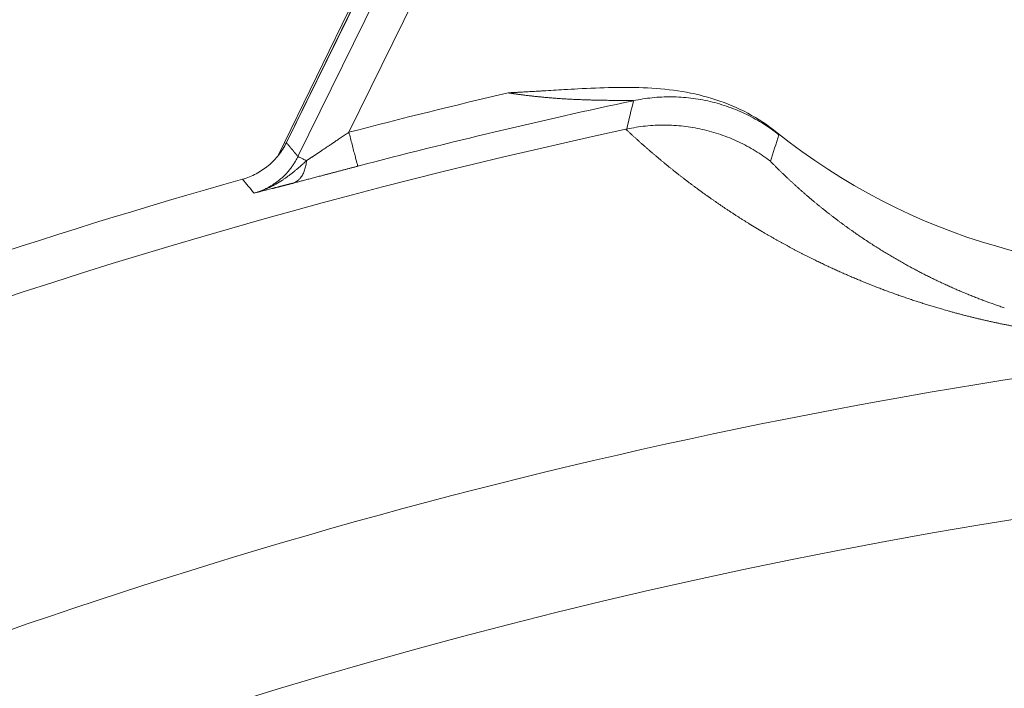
# Model space of a CAD drawing. Header units: millimetres. Extents: x 5437 to 18441, y -4466 to 3128.
# Tile 226 of 256: x 8468 to 8482, y -2700 to -2691. Entities that reach past the tile are written whole.
import ezdxf

# ---------------------------------------------------------------- set-up
doc = ezdxf.new("R2010")
doc.units = ezdxf.units.MM
doc.layers.add('1', color=7, linetype='Continuous', true_color=0xffffff)
doc.styles.add('TXT08', font='txt.shx', dxfattribs={"width": 0.8, "bigfont": 'gbcbig.shx'})
doc.dimstyles.get("Standard").update_dxf_attribs({"dimtxt": 0.18, "dimasz": 0.18, "dimexe": 0.18, "dimexo": 0.0625, "dimgap": 0.09, "dimtad": 0, "dimtih": 1, "dimtoh": 1, "dimdec": 4, "dimzin": 0, "dimdsep": 46, "dimtxsty": 'Standard', "dimcen": 0.09, "dimadec": 0, "dimazin": 0, "dimtfac": 1, "dimtdec": 4, "dimtofl": 0, "dimtmove": 0, "dimatfit": 3, "dimfxl": 1, "dimtolj": 1, "dimtzin": 0, "dimarcsym": 0})
doc.dimstyles.new('YanXiu', dxfattribs={"dimtxt": 40, "dimasz": 30, "dimexe": 0.66, "dimexo": 0.66, "dimgap": 0.66, "dimtad": 0, "dimdec": 1, "dimdsep": 46, "dimtxsty": 'TXT08', "dimcen": 0, "dimclrd": 256, "dimclre": 165, "dimclrt": 90, "dimazin": 2, "dimtfac": 1, "dimtdec": 1, "dimtofl": 0, "dimtmove": 0, "dimatfit": 3, "dimfxl": 1, "dimlwd": 5, "dimlwe": 13, "dimarcsym": 0})

# ---------------------------------------------------------------- blocks, each defined once
blk = doc.blocks.new('*D53')
at = {"color": 0, "lineweight": -2, "transparency": 16777216}
for p, q in [((10989.431, -2154.415), (10692.917, -2240.821)), ((11069.431, -2154.415), (10989.431, -2154.415)), ((8443.39, -2896.322), (8443.57, -2896.322)), ((8443.48, -2896.412), (8443.48, -2896.232))]:
    blk.add_line(p, q, dxfattribs=at)
at = {"color": 0, "lineweight": 20, "transparency": 16777216}
blk.add_solid([(10689.187, -2228.02), (10696.648, -2253.622), (10616.112, -2263.203)], dxfattribs=at)
at = {"layer": 'Defpoints', "color": 0, "lineweight": 20, "transparency": 16777216}
for p in [(10616.112, -2263.203), (6270.848, -3529.44)]:
    blk.add_point(p, dxfattribs=at)
at = {"color": 0, "lineweight": 20, "transparency": 16777216, "insert": (11249.521, -2154.415), "char_height": 80, "attachment_point": 5}
blk.add_mtext('\\A1;R2260', dxfattribs=at)
blk = doc.blocks.new('*D54')
at = {"color": 0, "lineweight": -2, "transparency": 16777216}
blk.add_line((7492.685, -2896.322), (7463.516, -2896.322), dxfattribs=at)
at = {"color": 0, "lineweight": -3, "transparency": 16777216}
for start, end in [(14.724706, 87.329624), (101.590205, 175.275294)]:
    blk.add_arc((8434.119, -2896.322), 970.423, start, end, dxfattribs=at)
at = {"color": 0, "lineweight": 20, "transparency": 16777216}
for points in [[(9385.695, -2646.81), (9359.647, -2652.519), (9389.799, -2727.809)], [(7480.316, -2816.939), (7453.672, -2815.84), (7463.696, -2896.322)]]:
    blk.add_solid(points, dxfattribs=at)
at = {"layer": 'Defpoints', "color": 0, "lineweight": 20, "transparency": 16777216}
for p in [(7900.863, -2085.545), (10671.817, -2501.755), (7492.748, -2896.322), (7740.501, -2896.322), (8434.119, -2896.322)]:
    blk.add_point(p, dxfattribs=at)
at = {"color": 0, "lineweight": 20, "transparency": 16777216, "insert": (8359.241, -1928.792), "char_height": 80, "attachment_point": 5}
blk.add_mtext('\\A1;165%%D', dxfattribs=at)
blk = doc.blocks.new('*D56')
at = {"lineweight": 5, "transparency": 16777216}
blk.add_line((9409.719, -2278.028), (9220.9, -2398.87), dxfattribs=at)
at = {"lineweight": 20, "transparency": 16777216}
blk.add_solid([(9218.205, -2394.659), (9223.595, -2403.082), (9195.632, -2415.042)], dxfattribs=at)
at = {"layer": 'Defpoints', "color": 0, "lineweight": 20, "transparency": 16777216}
for p in [(9195.632, -2415.042), (8443.48, -2896.412)]:
    blk.add_point(p, dxfattribs=at)
at = {"color": 90, "lineweight": 20, "transparency": 16777216, "insert": (9459.689, -2246.048), "char_height": 40, "attachment_point": 5, "rotation": 32.6188, "style": 'TXT08'}
blk.add_mtext('R893', dxfattribs=at)

msp = doc.modelspace()

# ---------------------------------------------------------------- linework, layer by layer
at = {"color": 7, "lineweight": 20}
msp.add_arc((8443.47995, -2896.41157), 893, 10.1099821, 350.11198757, dxfattribs=at)
at = {"layer": '1', "color": 0, "lineweight": 20}
for p, q in [((8472.02108, -2692.53462), (8481.14098, -2673.8372)), ((8472.13766, -2692.3519), (8481.18119, -2673.88099)), ((8472.13808, -2692.35211), (8481.20218, -2673.88879)), ((8472.30319, -2692.55086), (8481.31466, -2674.19473)), ((8481.76343, -2674.41504), (8473.02985, -2692.2051))]:
    msp.add_line(p, q, dxfattribs=at)
for centre, radius, start, end in [((8484.76856, -2685.1841), 5.7415, 156.52205, 336.52205), ((8484.76856, -2685.1841), 9, 231.282856, 321.761635), ((8495.27522, -2777.08546), 87.74698, 103.155273, 104.6857438), ((8495.27522, -2777.08546), 87.24705, 102.0280181, 104.6857438), ((8495.27522, -2777.08546), 86.87162, 102.1543255, 120.9649755), ((8495.27522, -2777.08546), 87.5, 105.7585582, 117.2857271), ((8495.27522, -2777.08546), 82.36106, 87.5117355, 118.8132012), ((8495.27522, -2777.08546), 80.37817, 87.1856145, 118.6322405)]:
    msp.add_arc(centre, radius, start, end, dxfattribs=at)
for points, degree in [([(8475.30482, -2691.64124), (8475.48405, -2691.63284), (8475.80207, -2691.61371)], 2), ([(8475.80208, -2691.61388), (8475.90202, -2691.60794), (8476.00196, -2691.60195), (8476.10191, -2691.59622)], 3), ([(8476.10191, -2691.59622), (8476.16769, -2691.59245), (8476.23347, -2691.58879), (8476.29926, -2691.58535)], 3), ([(8476.99582, -2692.15877), (8477.02786, -2692.02386), (8477.06051, -2691.88889), (8477.09381, -2691.75384)], 3), ([(8476.98479, -2692.16114), (8476.98846, -2692.16035), (8476.99214, -2692.15956), (8476.99581, -2692.15877)], 3), ([(8479.16855, -2692.24061), (8479.12719, -2692.36649), (8479.08665, -2692.49258), (8479.04687, -2692.61885)], 3), ([(8472.13793, -2692.35243), (8472.17099, -2692.3921), (8472.20404, -2692.43178), (8472.23709, -2692.47146), (8472.27014, -2692.51116), (8472.30319, -2692.55086)], 5), ([(8471.67605, -2693.07284), (8471.62136, -2693.00656), (8471.56666, -2692.94031), (8471.51194, -2692.87408)], 3), ([(8471.89577, -2692.99147), (8471.95892, -2692.96173), (8472.02051, -2692.92711), (8472.08037, -2692.88752)], 3), ([(8472.22866, -2692.93162), (8472.15053, -2692.95183), (8472.07001, -2692.97242), (8471.98789, -2692.99354), (8471.9309, -2693.00806)], 4), ([(8471.93069, -2693.00812), (8471.84032, -2693.03116), (8471.75723, -2693.05222), (8471.67605, -2693.07284)], 3), ([(8471.67606, -2693.07286), (8471.75136, -2693.05256), (8471.82457, -2693.02519), (8471.89566, -2692.99153)], 3), ([(8479.82759, -2693.32204), (8479.84517, -2693.33598), (8479.8628, -2693.34988), (8479.8805, -2693.36371)], 3), ([(8478.95498, -2693.63635), (8478.89317, -2693.59917), (8478.83127, -2693.56206), (8478.7693, -2693.52502)], 3), ([(8479.64905, -2694.01064), (8479.60936, -2693.99066), (8479.56965, -2693.97071), (8479.5299, -2693.95079)], 3), ([(8480.88025, -2694.03528), (8480.90273, -2694.04813), (8480.92527, -2694.06088), (8480.94787, -2694.07356)], 3), ([(8481.59286, -2694.75511), (8481.56306, -2694.74663), (8481.53324, -2694.73817), (8481.50341, -2694.72972)], 3)]:
    msp.add_open_spline(points, degree=degree, dxfattribs=at)
for points, knots in [([(8476.25436, -2691.73578), (8476.24261, -2691.73525), (8476.2193, -2691.7342), (8476.18461, -2691.73245), (8476.15049, -2691.7306), (8476.11694, -2691.72863), (8476.08396, -2691.72656), (8476.05156, -2691.72441), (8476.01974, -2691.72218), (8475.98851, -2691.71988), (8475.95785, -2691.71752), (8475.92779, -2691.71511), (8475.89831, -2691.71264), (8475.86942, -2691.71014), (8475.84112, -2691.7076), (8475.81342, -2691.70503), (8475.78631, -2691.70245), (8475.75979, -2691.69984), (8475.73388, -2691.69723), (8475.70856, -2691.6946), (8475.68384, -2691.69198), (8475.65972, -2691.68936), (8475.63621, -2691.68674), (8475.6133, -2691.68413), (8475.591, -2691.68153), (8475.5693, -2691.67895), (8475.5482, -2691.67639), (8475.52772, -2691.67384), (8475.50784, -2691.67132), (8475.48857, -2691.66883), (8475.46991, -2691.66636), (8475.45186, -2691.66392), (8475.43442, -2691.6615), (8475.41759, -2691.65912), (8475.40137, -2691.65677), (8475.38577, -2691.65446), (8475.37078, -2691.65218), (8475.3564, -2691.64993), (8475.34263, -2691.64772), (8475.32948, -2691.64554), (8475.31694, -2691.6434), (8475.30879, -2691.64195), (8475.30482, -2691.64124)], [0, 0, 0, 0, 0.03739635, 0.07415824, 0.11028557, 0.14577823, 0.18063611, 0.2148591, 0.24844708, 0.28139995, 0.31371758, 0.34539986, 0.37644667, 0.4068579, 0.43663344, 0.46577317, 0.49427699, 0.52214479, 0.54937646, 0.57597191, 0.60193103, 0.62725375, 0.65193997, 0.67598961, 0.69940261, 0.7221789, 0.74431841, 0.76582111, 0.78668696, 0.80691592, 0.826508, 0.84546317, 0.86378147, 0.88146292, 0.89850758, 0.91491552, 0.93068685, 0.94582168, 0.96032018, 0.97418256, 0.98740907, 1, 1, 1, 1]), ([(8476.29926, -2691.58535), (8476.46504, -2691.57668), (8476.63084, -2691.56937), (8476.96254, -2691.56322), (8477.12845, -2691.56429), (8477.29444, -2691.57276)], [0, 0, 0, 0, 0.5, 0.5, 1, 1, 1, 1]), ([(8477.29444, -2691.57276), (8477.46001, -2691.58121), (8477.62431, -2691.59701), (8477.9492, -2691.65034), (8478.10976, -2691.68799), (8478.26793, -2691.73956)], [0, 0, 0, 0, 0.5, 0.5, 1, 1, 1, 1]), ([(8476.71847, -2691.74866), (8476.71132, -2691.74855), (8476.6966, -2691.74832), (8476.67378, -2691.74797), (8476.64963, -2691.74758), (8476.62413, -2691.74714), (8476.59728, -2691.74664), (8476.56908, -2691.74606), (8476.53953, -2691.7454), (8476.50861, -2691.74464), (8476.47634, -2691.74377), (8476.4427, -2691.74279), (8476.40769, -2691.74168), (8476.37132, -2691.74043), (8476.33356, -2691.73903), (8476.29444, -2691.73749), (8476.26787, -2691.73635), (8476.25436, -2691.73578)], [0, 0, 0, 0, 0.04718392, 0.09713987, 0.14987125, 0.20538103, 0.26367189, 0.32474624, 0.3886063, 0.45525414, 0.52469169, 0.59692081, 0.67194324, 0.74976072, 0.83037491, 0.91378746, 1, 1, 1, 1]), ([(8477.09381, -2691.75384), (8477.09392, -2691.75379), (8477.09413, -2691.75367), (8477.09411, -2691.75352), (8477.09384, -2691.75338), (8477.09329, -2691.75324), (8477.09248, -2691.75311), (8477.0914, -2691.75299), (8477.09006, -2691.75288), (8477.08844, -2691.75277), (8477.08656, -2691.75267), (8477.08441, -2691.75258), (8477.08199, -2691.75249), (8477.0793, -2691.75241), (8477.07635, -2691.75233), (8477.07313, -2691.75226), (8477.06964, -2691.75219), (8477.06588, -2691.75212), (8477.06185, -2691.75206), (8477.05755, -2691.752), (8477.05299, -2691.75194), (8477.04816, -2691.75189), (8477.04305, -2691.75184), (8477.03768, -2691.75179), (8477.03204, -2691.75174), (8477.02614, -2691.75169), (8477.01996, -2691.75164), (8477.01351, -2691.75159), (8477.0068, -2691.75154), (8476.99423, -2691.75145), (8476.97474, -2691.75133), (8476.94714, -2691.75115), (8476.91651, -2691.75093), (8476.88284, -2691.75066), (8476.84613, -2691.7503), (8476.80637, -2691.74986), (8476.76357, -2691.74932), (8476.73383, -2691.74888), (8476.71852, -2691.74866)], [0, 0, 0, 0, 0.00985068, 0.01971859, 0.0296335, 0.03962473, 0.04972098, 0.05995003, 0.07033862, 0.08091227, 0.09169519, 0.10271021, 0.11397875, 0.12552082, 0.13735505, 0.14949873, 0.16196785, 0.1747772, 0.18794041, 0.20147006, 0.21537772, 0.22967406, 0.2443689, 0.25947129, 0.27498956, 0.29093139, 0.30730389, 0.3241136, 0.34136658, 0.35906844, 0.41963282, 0.48559709, 0.55708022, 0.63417607, 0.71695986, 0.80549281, 0.89982544, 1, 1, 1, 1]), ([(8478.26793, -2691.73956), (8478.42704, -2691.79143), (8478.5794, -2691.85589), (8478.87012, -2692.01096), (8479.00851, -2692.1015), (8479.13926, -2692.2063)], [0, 0, 0, 0, 0.5, 0.5, 1, 1, 1, 1]), ([(8478.07199, -2692.16298), (8477.98317, -2692.14307), (8477.89409, -2692.12816), (8477.71538, -2692.10802), (8477.62576, -2692.10278), (8477.44599, -2692.10196), (8477.35584, -2692.10637), (8477.2202, -2692.12047), (8477.17498, -2692.12642), (8477.08509, -2692.14076), (8477.04035, -2692.14915), (8476.99581, -2692.15877)], [0, 0, 0, 0, 0.25, 0.25, 0.5, 0.5, 0.75, 0.75, 0.875, 0.875, 1, 1, 1, 1]), ([(8472.71903, -2692.41327), (8472.72426, -2692.40976), (8472.73516, -2692.40246), (8472.7522, -2692.39099), (8472.77059, -2692.37861), (8472.79035, -2692.36532), (8472.81148, -2692.35111), (8472.834, -2692.336), (8472.8579, -2692.31998), (8472.88319, -2692.30306), (8472.90987, -2692.28523), (8472.93793, -2692.2665), (8472.96736, -2692.24685), (8472.99816, -2692.22629), (8473.01914, -2692.21226), (8473.02985, -2692.2051)], [0, 0, 0, 0, 0.05115899, 0.1066096, 0.16635282, 0.23038946, 0.29872015, 0.37134543, 0.44826573, 0.52948142, 0.6149928, 0.70480014, 0.79890367, 0.89730356, 1, 1, 1, 1]), ([(8478.10467, -2693.08306), (8478.09346, -2693.07499), (8478.071, -2693.05883), (8478.03751, -2693.0345), (8478.0041, -2693.01005), (8477.97079, -2692.98547), (8477.93758, -2692.96077), (8477.90445, -2692.93595), (8477.87142, -2692.911), (8477.83848, -2692.88592), (8477.80563, -2692.86072), (8477.77288, -2692.83539), (8477.74022, -2692.80994), (8477.70766, -2692.78437), (8477.67518, -2692.75866), (8477.6428, -2692.73284), (8477.61051, -2692.70688), (8477.57832, -2692.6808), (8477.54622, -2692.6546), (8477.51421, -2692.62826), (8477.4823, -2692.60181), (8477.45048, -2692.57522), (8477.41875, -2692.54851), (8477.38711, -2692.52167), (8477.35557, -2692.49471), (8477.32413, -2692.46762), (8477.29277, -2692.4404), (8477.26151, -2692.41305), (8477.23034, -2692.38558), (8477.19927, -2692.35798), (8477.16829, -2692.33025), (8477.13741, -2692.3024), (8477.10661, -2692.27441), (8477.07591, -2692.2463), (8477.04531, -2692.21806), (8477.01479, -2692.1897), (8476.99457, -2692.17072), (8476.98445, -2692.16122)], [0, 0, 0, 0, 0.02693383, 0.05396374, 0.08108976, 0.10831191, 0.13563021, 0.1630447, 0.19055539, 0.2181623, 0.24586546, 0.27366489, 0.30156061, 0.32955265, 0.35764103, 0.38582576, 0.41410687, 0.44248439, 0.47095832, 0.4995287, 0.52819554, 0.55695887, 0.58581869, 0.61477504, 0.64382794, 0.6729774, 0.70222344, 0.73156608, 0.76100534, 0.79054124, 0.8201738, 0.84990304, 0.87972897, 0.90965161, 0.93967099, 0.96978711, 1, 1, 1, 1]), ([(8479.04702, -2692.61865), (8478.97765, -2692.56543), (8478.90465, -2692.51523), (8478.75221, -2692.42215), (8478.67276, -2692.37927), (8478.50857, -2692.30197), (8478.42382, -2692.26755), (8478.2504, -2692.20803), (8478.16174, -2692.18294), (8478.0719, -2692.16279)], [0, 0, 0, 0, 0.25, 0.25, 0.5, 0.5, 0.75, 0.75, 1, 1, 1, 1]), ([(8479.13924, -2692.20626), (8479.14035, -2692.20735), (8479.14257, -2692.20953), (8479.14565, -2692.2126), (8479.14855, -2692.21553), (8479.15126, -2692.21829), (8479.15377, -2692.2209), (8479.15608, -2692.22335), (8479.1582, -2692.22565), (8479.16012, -2692.22779), (8479.16185, -2692.22977), (8479.16338, -2692.2316), (8479.16472, -2692.23327), (8479.16586, -2692.23479), (8479.16681, -2692.23615), (8479.16755, -2692.23736), (8479.16811, -2692.23841), (8479.16846, -2692.2393), (8479.16863, -2692.24005), (8479.16857, -2692.24042), (8479.16855, -2692.24061)], [0, 0, 0, 0, 0.05536564, 0.11072839, 0.16609299, 0.22146417, 0.27684669, 0.33224527, 0.38766466, 0.4431096, 0.4985848, 0.554095, 0.60964491, 0.66523923, 0.72088266, 0.77657988, 0.83233558, 0.8881544, 0.944041, 1, 1, 1, 1]), ([(8471.51194, -2692.87408), (8471.57922, -2692.85504), (8471.64449, -2692.82892), (8471.76818, -2692.76366), (8471.82658, -2692.72453), (8471.93396, -2692.63495), (8471.98294, -2692.5845), (8472.06931, -2692.47453), (8472.10671, -2692.41499), (8472.1375, -2692.35222)], [0, 0, 0, 0, 0.25, 0.25, 0.5, 0.5, 0.75, 0.75, 1, 1, 1, 1]), ([(8472.42428, -2692.61031), (8472.42798, -2692.60784), (8472.43548, -2692.60285), (8472.44699, -2692.59517), (8472.45887, -2692.58724), (8472.47112, -2692.57905), (8472.48375, -2692.5706), (8472.49677, -2692.5619), (8472.51016, -2692.55294), (8472.52394, -2692.54372), (8472.53809, -2692.53425), (8472.5477, -2692.52783), (8472.55255, -2692.52458)], [0, 0, 0, 0, 0.08969793, 0.18166145, 0.27590059, 0.37242467, 0.47124237, 0.57236176, 0.67579039, 0.78153532, 0.88960313, 1, 1, 1, 1]), ([(8472.55255, -2692.52458), (8472.55706, -2692.52157), (8472.56617, -2692.51548), (8472.58003, -2692.50621), (8472.59421, -2692.49673), (8472.60871, -2692.48704), (8472.62353, -2692.47714), (8472.63867, -2692.46702), (8472.65412, -2692.45669), (8472.66989, -2692.44615), (8472.68597, -2692.4354), (8472.70236, -2692.42443), (8472.71342, -2692.41703), (8472.71899, -2692.4133)], [0, 0, 0, 0, 0.08297994, 0.16753722, 0.25367496, 0.34139615, 0.4307036, 0.52159998, 0.61408781, 0.7081695, 0.80384734, 0.90112348, 1, 1, 1, 1]), ([(8472.08038, -2692.88751), (8472.08645, -2692.88351), (8472.09852, -2692.87556), (8472.1163, -2692.86345), (8472.13371, -2692.85132), (8472.15074, -2692.83916), (8472.16741, -2692.827), (8472.18371, -2692.81485), (8472.19966, -2692.80271), (8472.21527, -2692.79061), (8472.23055, -2692.77855), (8472.24549, -2692.76655), (8472.26012, -2692.75461), (8472.27443, -2692.74275), (8472.28844, -2692.73098), (8472.30214, -2692.71932), (8472.31556, -2692.70776), (8472.32868, -2692.69632), (8472.34153, -2692.68502), (8472.35411, -2692.67385), (8472.36642, -2692.66284), (8472.37847, -2692.65199), (8472.39027, -2692.6413), (8472.40182, -2692.6308), (8472.41313, -2692.62049), (8472.42059, -2692.61368), (8472.42428, -2692.61031)], [0, 0, 0, 0, 0.04911391, 0.09758936, 0.14542684, 0.19262643, 0.2391879, 0.28511063, 0.33039368, 0.37503577, 0.41903533, 0.46239046, 0.50509896, 0.54715836, 0.58856591, 0.62931857, 0.66941307, 0.7088459, 0.74761332, 0.78571137, 0.82313592, 0.85988263, 0.89594704, 0.93132455, 0.96601046, 1, 1, 1, 1]), ([(8479.04687, -2692.61885), (8479.05664, -2692.62878), (8479.07612, -2692.64859), (8479.10557, -2692.67816), (8479.13506, -2692.70751), (8479.16463, -2692.73663), (8479.19425, -2692.76554), (8479.22394, -2692.79422), (8479.25368, -2692.82269), (8479.28349, -2692.85093), (8479.31335, -2692.87896), (8479.34326, -2692.90676), (8479.37322, -2692.93434), (8479.40323, -2692.96171), (8479.43329, -2692.98885), (8479.46339, -2693.01578), (8479.49354, -2693.04249), (8479.52373, -2693.06898), (8479.55396, -2693.09525), (8479.58422, -2693.12131), (8479.61452, -2693.14714), (8479.64486, -2693.17277), (8479.67522, -2693.19817), (8479.70562, -2693.22336), (8479.73604, -2693.24834), (8479.7665, -2693.2731), (8479.79696, -2693.29765), (8479.8174, -2693.31393), (8479.82759, -2693.32204)], [0, 0, 0, 0, 0.04167201, 0.08308714, 0.1242454, 0.1651468, 0.20579133, 0.24617901, 0.28630983, 0.3261838, 0.36580092, 0.40516121, 0.44426466, 0.48311128, 0.52170107, 0.56003404, 0.5981102, 0.63592955, 0.6734921, 0.71079785, 0.74784682, 0.78463899, 0.8211744, 0.85745303, 0.8934749, 0.92924001, 0.96474837, 1, 1, 1, 1]), ([(8473.15659, -2692.68869), (8473.14935, -2692.69059), (8473.13489, -2692.69438), (8473.11325, -2692.70005), (8473.09169, -2692.7057), (8473.07022, -2692.71133), (8473.04882, -2692.71694), (8473.02752, -2692.72253), (8473.00629, -2692.7281), (8472.98515, -2692.73365), (8472.96409, -2692.73917), (8472.94311, -2692.74468), (8472.92222, -2692.75016), (8472.90141, -2692.75562), (8472.88069, -2692.76106), (8472.86004, -2692.76648), (8472.83948, -2692.77187), (8472.819, -2692.77725), (8472.79861, -2692.7826), (8472.7783, -2692.78793), (8472.75807, -2692.79324), (8472.73793, -2692.79853), (8472.71786, -2692.80379), (8472.69788, -2692.80904), (8472.67799, -2692.81426), (8472.65314, -2692.82078), (8472.62355, -2692.82854), (8472.58946, -2692.83748), (8472.55598, -2692.84625), (8472.52313, -2692.85486), (8472.49089, -2692.86331), (8472.45927, -2692.87158), (8472.42827, -2692.87968), (8472.39789, -2692.88762), (8472.36812, -2692.89539), (8472.33898, -2692.90298), (8472.31045, -2692.91041), (8472.28254, -2692.91766), (8472.25522, -2692.92475), (8472.23751, -2692.92933), (8472.22866, -2692.93162)], [0, 0, 0, 0, 0.02180817, 0.04353622, 0.06518749, 0.08676535, 0.1082732, 0.12971446, 0.15109262, 0.17241116, 0.19367362, 0.21488355, 0.23604453, 0.25716016, 0.27823408, 0.29926994, 0.32027141, 0.34124217, 0.36218594, 0.38310643, 0.40400738, 0.42489252, 0.44576561, 0.46663041, 0.48749067, 0.50835017, 0.54510983, 0.58152267, 0.61761075, 0.65339674, 0.68890389, 0.72415601, 0.7591774, 0.79399287, 0.82862767, 0.86310744, 0.89745816, 0.93170612, 0.96587783, 1, 1, 1, 1]), ([(8478.26947, -2693.19915), (8478.25845, -2693.19151), (8478.23634, -2693.1762), (8478.20336, -2693.15313), (8478.1704, -2693.12991), (8478.13746, -2693.10655), (8478.11562, -2693.0909), (8478.10467, -2693.08306)], [0, 0, 0, 0, 0.19802127, 0.39703172, 0.59703155, 0.79802092, 1, 1, 1, 1]), ([(8478.7693, -2693.52502), (8478.75729, -2693.51764), (8478.7332, -2693.50282), (8478.69729, -2693.48048), (8478.66139, -2693.45798), (8478.62554, -2693.4353), (8478.58974, -2693.41245), (8478.55398, -2693.38943), (8478.51825, -2693.36624), (8478.48257, -2693.34288), (8478.44694, -2693.31935), (8478.41134, -2693.29564), (8478.37578, -2693.27177), (8478.34027, -2693.24772), (8478.30479, -2693.2235), (8478.28127, -2693.20728), (8478.26947, -2693.19915)], [0, 0, 0, 0, 0.06884564, 0.13808828, 0.20772802, 0.27776495, 0.34819918, 0.41903079, 0.49025987, 0.56188652, 0.63391081, 0.70633284, 0.77915269, 0.85237045, 0.92598619, 1, 1, 1, 1]), ([(8479.8805, -2693.36371), (8479.89101, -2693.3719), (8479.91197, -2693.38823), (8479.94364, -2693.41259), (8479.97534, -2693.43676), (8480.00711, -2693.46073), (8480.03892, -2693.48451), (8480.07079, -2693.5081), (8480.10271, -2693.53149), (8480.13468, -2693.55469), (8480.16669, -2693.57769), (8480.19875, -2693.6005), (8480.23086, -2693.62312), (8480.263, -2693.64554), (8480.29519, -2693.66777), (8480.32742, -2693.68981), (8480.35969, -2693.71166), (8480.392, -2693.73331), (8480.42434, -2693.75477), (8480.45672, -2693.77604), (8480.48912, -2693.79712), (8480.52157, -2693.81801), (8480.55404, -2693.8387), (8480.58654, -2693.85921), (8480.61906, -2693.87952), (8480.65162, -2693.89965), (8480.6842, -2693.91958), (8480.7168, -2693.93933), (8480.74942, -2693.95889), (8480.78206, -2693.97826), (8480.81473, -2693.99744), (8480.8474, -2694.01643), (8480.86932, -2694.02902), (8480.88024, -2694.03528)], [0, 0, 0, 0, 0.03567614, 0.07112428, 0.10634442, 0.14133659, 0.1761008, 0.21063705, 0.24494536, 0.27902574, 0.3128782, 0.34650276, 0.37989943, 0.41306823, 0.44600916, 0.47872225, 0.5112075, 0.54346494, 0.57549458, 0.60729643, 0.63887051, 0.67021684, 0.70133543, 0.73222631, 0.76288948, 0.79332498, 0.82353281, 0.853513, 0.88326556, 0.91279052, 0.9420879, 0.97115772, 1, 1, 1, 1]), ([(8479.5299, -2693.95079), (8479.51765, -2693.94453), (8479.49308, -2693.93198), (8479.45648, -2693.91306), (8479.41997, -2693.89403), (8479.38357, -2693.87489), (8479.34727, -2693.85564), (8479.31107, -2693.83627), (8479.27498, -2693.81679), (8479.239, -2693.7972), (8479.20312, -2693.77749), (8479.16735, -2693.75767), (8479.13168, -2693.73773), (8479.09611, -2693.71768), (8479.06065, -2693.69752), (8479.0253, -2693.67724), (8478.99003, -2693.65684), (8478.96668, -2693.64319), (8478.95498, -2693.63635)], [0, 0, 0, 0, 0.06073108, 0.12169754, 0.18289949, 0.24433702, 0.30601026, 0.36791928, 0.43006421, 0.49244513, 0.55506215, 0.61791536, 0.68100486, 0.74433074, 0.80789311, 0.87169204, 0.93572764, 1, 1, 1, 1]), ([(8481.50341, -2694.72972), (8481.49237, -2694.72653), (8481.47021, -2694.72012), (8481.43719, -2694.71043), (8481.40419, -2694.70064), (8481.37123, -2694.69075), (8481.33831, -2694.68077), (8481.30543, -2694.67069), (8481.2726, -2694.66052), (8481.2398, -2694.65024), (8481.20704, -2694.63987), (8481.17432, -2694.6294), (8481.14164, -2694.61883), (8481.109, -2694.60816), (8481.0764, -2694.5974), (8481.04384, -2694.58653), (8481.01132, -2694.57557), (8480.97884, -2694.56451), (8480.94639, -2694.55336), (8480.91399, -2694.5421), (8480.88162, -2694.53075), (8480.84929, -2694.51929), (8480.81701, -2694.50774), (8480.78476, -2694.49609), (8480.75255, -2694.48434), (8480.72037, -2694.4725), (8480.68824, -2694.46055), (8480.65614, -2694.44851), (8480.62409, -2694.43636), (8480.59207, -2694.42412), (8480.56009, -2694.41178), (8480.52815, -2694.39934), (8480.49624, -2694.3868), (8480.46438, -2694.37416), (8480.43255, -2694.36142), (8480.40076, -2694.34859), (8480.369, -2694.33565), (8480.33729, -2694.32262), (8480.30561, -2694.30948), (8480.27397, -2694.29625), (8480.24237, -2694.28291), (8480.2108, -2694.26948), (8480.17928, -2694.25595), (8480.14779, -2694.24232), (8480.11633, -2694.22859), (8480.08492, -2694.21475), (8480.05354, -2694.20082), (8480.0222, -2694.18679), (8479.99089, -2694.17266), (8479.95963, -2694.15843), (8479.9284, -2694.1441), (8479.8972, -2694.12967), (8479.86604, -2694.11514), (8479.83492, -2694.10051), (8479.80384, -2694.08578), (8479.77279, -2694.07095), (8479.74178, -2694.05601), (8479.71081, -2694.04098), (8479.67986, -2694.02585), (8479.65934, -2694.01572), (8479.64905, -2694.01064)], [0, 0, 0, 0, 0.01463755, 0.02936542, 0.04418366, 0.05909234, 0.07409155, 0.08918134, 0.10436177, 0.11963292, 0.13499485, 0.15044761, 0.16599128, 0.1816259, 0.19735154, 0.21316826, 0.22907612, 0.24507516, 0.26116545, 0.27734704, 0.29361998, 0.30998432, 0.32644012, 0.34298743, 0.3596263, 0.37635676, 0.39317889, 0.41009271, 0.42709828, 0.44419564, 0.46138484, 0.47866592, 0.49603893, 0.5135039, 0.53106089, 0.54870993, 0.56645106, 0.58428432, 0.60220976, 0.62022741, 0.63833731, 0.6565395, 0.67483401, 0.69322089, 0.71170016, 0.73027187, 0.74893604, 0.76769272, 0.78654194, 0.80548373, 0.82451812, 0.84364514, 0.86286484, 0.88217723, 0.90158236, 0.92108024, 0.94067092, 0.96035442, 0.98013077, 1, 1, 1, 1]), ([(8480.94787, -2694.07356), (8480.95808, -2694.07926), (8480.97844, -2694.09062), (8481.00917, -2694.10756), (8481.03992, -2694.12436), (8481.07072, -2694.14101), (8481.10155, -2694.15751), (8481.13241, -2694.17387), (8481.16331, -2694.19007), (8481.19424, -2694.20613), (8481.2252, -2694.22205), (8481.25619, -2694.23781), (8481.28721, -2694.25343), (8481.31826, -2694.2689), (8481.34934, -2694.28422), (8481.38045, -2694.2994), (8481.41159, -2694.31443), (8481.44275, -2694.32931), (8481.47393, -2694.34405), (8481.50514, -2694.35864), (8481.53637, -2694.37309), (8481.56763, -2694.38739), (8481.59891, -2694.40154), (8481.63021, -2694.41555), (8481.66153, -2694.42941), (8481.69286, -2694.44312), (8481.72422, -2694.45669), (8481.75559, -2694.47012), (8481.78698, -2694.4834), (8481.81839, -2694.49653), (8481.84981, -2694.50952), (8481.88125, -2694.52237), (8481.9127, -2694.53507), (8481.94416, -2694.54763), (8481.97564, -2694.56004), (8482.00713, -2694.57231), (8482.03862, -2694.58444), (8482.07013, -2694.59642), (8482.10165, -2694.60826), (8482.13317, -2694.61996), (8482.1647, -2694.63152), (8482.19624, -2694.64293), (8482.22778, -2694.6542), (8482.25933, -2694.66533), (8482.29088, -2694.67631), (8482.32244, -2694.68715), (8482.35398, -2694.69786), (8482.37517, -2694.70493), (8482.38571, -2694.70845)], [0, 0, 0, 0, 0.02556628, 0.05096207, 0.07618739, 0.10124227, 0.12612673, 0.15084079, 0.17538446, 0.19975779, 0.22396078, 0.24799346, 0.27185586, 0.29554799, 0.3190699, 0.3424216, 0.36560311, 0.38861447, 0.41145571, 0.43412685, 0.45662792, 0.47895895, 0.50111997, 0.52311102, 0.54493213, 0.56658332, 0.58806463, 0.6093761, 0.63051777, 0.65148966, 0.67229181, 0.69292427, 0.71338707, 0.73368025, 0.75380386, 0.77375793, 0.79354251, 0.81315764, 0.83260337, 0.85187975, 0.87098681, 0.88992462, 0.90869323, 0.92729267, 0.94572302, 0.96398432, 0.98207662, 1, 1, 1, 1]), ([(8482.95382, -2695.04561), (8482.94513, -2695.0443), (8482.92768, -2695.04169), (8482.90168, -2695.0377), (8482.87567, -2695.03366), (8482.84968, -2695.02956), (8482.8237, -2695.0254), (8482.79774, -2695.02119), (8482.77179, -2695.01691), (8482.74586, -2695.01257), (8482.71994, -2695.00817), (8482.69403, -2695.00371), (8482.66814, -2694.99919), (8482.64227, -2694.99461), (8482.6164, -2694.98997), (8482.59056, -2694.98527), (8482.56472, -2694.98052), (8482.5389, -2694.9757), (8482.51309, -2694.97082), (8482.4873, -2694.96588), (8482.46152, -2694.96088), (8482.43575, -2694.95582), (8482.41, -2694.9507), (8482.38426, -2694.94553), (8482.35853, -2694.94029), (8482.33282, -2694.93499), (8482.30712, -2694.92963), (8482.28144, -2694.92421), (8482.25576, -2694.91873), (8482.23011, -2694.91319), (8482.20446, -2694.90759), (8482.17883, -2694.90193), (8482.15321, -2694.89621), (8482.1276, -2694.89043), (8482.10201, -2694.88459), (8482.07643, -2694.87869), (8482.05086, -2694.87273), (8482.0253, -2694.86671), (8481.99976, -2694.86062), (8481.97423, -2694.85448), (8481.94872, -2694.84828), (8481.92321, -2694.84202), (8481.89772, -2694.83569), (8481.87224, -2694.82931), (8481.84678, -2694.82287), (8481.82132, -2694.81636), (8481.79588, -2694.8098), (8481.77045, -2694.80317), (8481.74504, -2694.79649), (8481.71963, -2694.78974), (8481.69424, -2694.78293), (8481.66886, -2694.77607), (8481.64349, -2694.76914), (8481.61813, -2694.76215), (8481.6013, -2694.75746), (8481.59286, -2694.75511)], [0, 0, 0, 0, 0.01593963, 0.03198948, 0.04814973, 0.06442056, 0.08080213, 0.0972946, 0.11389816, 0.13061294, 0.14743912, 0.16437685, 0.18142627, 0.19858754, 0.2158608, 0.23324619, 0.25074386, 0.26835393, 0.28607655, 0.30391185, 0.32185995, 0.33992099, 0.35809508, 0.37638236, 0.39478293, 0.41329692, 0.43192444, 0.45066561, 0.46952054, 0.48848933, 0.50757211, 0.52676896, 0.54607999, 0.56550531, 0.58504502, 0.60469921, 0.62446799, 0.64435143, 0.66434965, 0.68446273, 0.70469076, 0.72503383, 0.74549202, 0.76606543, 0.78675413, 0.80755822, 0.82847776, 0.84951284, 0.87066354, 0.89192994, 0.91331211, 0.93481013, 0.95642407, 0.978154, 1, 1, 1, 1])]:
    msp.add_open_spline(points, degree=3, knots=knots, dxfattribs=at)
for points, weights in [([(8479.16855, -2692.24061), (8478.24583, -2691.50856), (8477.09381, -2691.75384)], [1, 0.904622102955, 1]), ([(8473.15659, -2692.68869), (8473.15441, -2692.68039), (8473.02985, -2692.2051)], [1, 0.713250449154, 1]), ([(8471.67605, -2693.07284), (8472.10622, -2692.95194), (8472.30319, -2692.55086)], [1, 0.912995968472, 1]), ([(8472.22866, -2692.93162), (8472.40407, -2692.8795), (8472.42428, -2692.61031)], [1, 0.864652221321, 1]), ([(8472.42428, -2692.61031), (8472.3062, -2692.55234), (8472.30319, -2692.55086)], [0.856998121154, 0.863937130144, 1])]:
    msp.add_rational_spline(points, weights, degree=2, dxfattribs=at)

# ---------------------------------------------------------------- dimensions: what is measured, and where the dimension line sits
at = {"color": 0, "lineweight": 20}
dim = msp.add_angular_dim_2l(base=(7900.86303, -2085.54536), line1=((8434.11893, -2896.32157), (10671.81706, -2501.75501)), line2=((7740.5009, -2896.32157), (7492.74781, -2896.32157)), text='165%%D', dimstyle='Standard', override={"dimtxt": 80, "dimasz": 80, "dimlwd": 65533}, dxfattribs=at)
dim.commit()
dim.dimension.update_dxf_attribs({"geometry": '*D54', "text_midpoint": (8359.2409, -1928.79214), "dimtype": 162})
dim = msp.add_diameter_dim_2p(p1=(6270.84796, -3529.44022), p2=(10616.11195, -2263.20291), text='R2260', dimstyle='Standard', override={"dimtxt": 80, "dimasz": 80, "dimdec": 0}, dxfattribs=at)
dim.commit()
dim.dimension.update_dxf_attribs({"geometry": '*D53', "text_midpoint": (11249.52071, -2154.41547), "dimtype": 163})
at = {"color": 7, "lineweight": 20}
dim = msp.add_radius_dim(center=(8443.47995, -2896.41157), mpoint=(9195.63162, -2415.04179), dimstyle='YanXiu', dxfattribs=at)
dim.commit()
dim.dimension.update_dxf_attribs({"geometry": '*D56', "text_midpoint": (9459.68883, -2246.04773), "dimtype": 164})

doc.saveas('drawing.dxf')
